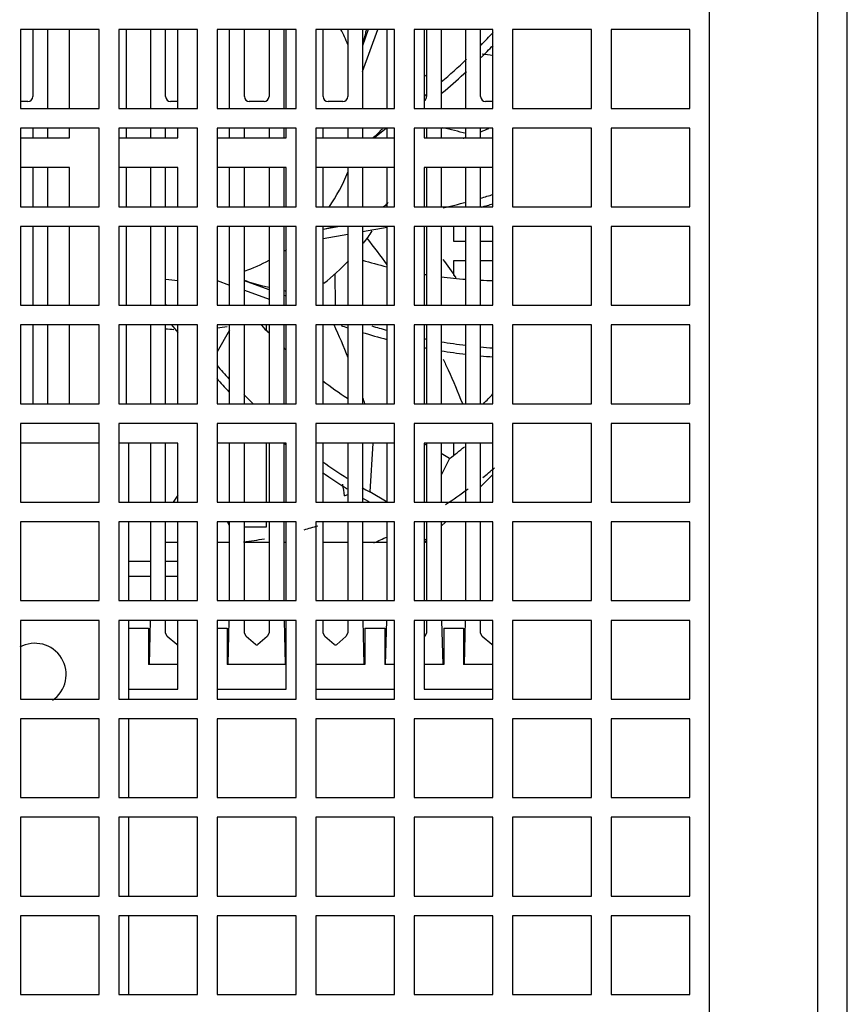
# Model space of a CAD drawing. Header units: millimetres. Extents: x 0 to 2800, y 0 to 2000.
# Tile 22 of 28: x 1135 to 1219, y 1779 to 1879. Entities that reach past the tile are written whole.
import ezdxf

# ---------------------------------------------------------------- set-up
doc = ezdxf.new("R2010")
doc.units = ezdxf.units.MM
doc.header["$LTSCALE"] = 154
doc.layers.get('0').update_dxf_attribs({"linetype": 'CONTINUOUS'})

msp = doc.modelspace()

# ---------------------------------------------------------------- linework, layer by layer
at = {"color": 9, "linetype": 'CONTINUOUS'}
for p, q in [((1215.72, 1692.23), (1215.72, 1926.23)), ((1175.72, 1873.64), (1175.97, 1873.5)), ((1166.66, 1853.41), (1166.68, 1850.23)), ((1155.97, 1847.7), (1154.72, 1845.51)), ((1170.53, 1836.23), (1170.2, 1831.27)), ((1150.72, 1830.95), (1150.24, 1830.23))]:
    msp.add_line(p, q, dxfattribs=at)
at = {"color": 3, "linetype": 'CONTINUOUS'}
for p, q in [((1218.72, 1691.23), (1218.72, 1926.23)), ((1181.47, 1831.78), (1182.72, 1833.03)), ((1177.47, 1827.78), (1177.92, 1828.23)), ((1175.82, 1826.13), (1175.97, 1826.28)), ((1150.72, 1826.13), (1149.47, 1826.13)), ((1155.97, 1826.13), (1154.72, 1826.13)), ((1159.97, 1826.13), (1157.47, 1826.13)), ((1161.72, 1826.13), (1161.47, 1826.13)), ((1167.97, 1826.13), (1165.47, 1826.13)), ((1171.97, 1826.13), (1169.47, 1826.13)), ((1175.82, 1826.13), (1175.72, 1826.13))]:
    msp.add_line(p, q, dxfattribs=at)
at = {"color": 7, "linetype": 'CONTINUOUS'}
for p, q in [((1204.72, 1698.23), (1204.72, 1920.23)), ((1134.72, 1878.23), (1134.72, 1870.23)), ((1142.72, 1878.23), (1134.72, 1878.23)), ((1135.97, 1878.23), (1135.97, 1871.43)), ((1137.47, 1878.23), (1137.47, 1870.23)), ((1139.72, 1870.23), (1139.72, 1878.23)), ((1142.72, 1870.23), (1142.72, 1878.23)), ((1144.72, 1878.23), (1144.72, 1870.23)), ((1152.72, 1878.23), (1144.72, 1878.23)), ((1145.47, 1878.23), (1145.47, 1870.23)), ((1147.97, 1870.23), (1147.97, 1878.23)), ((1149.47, 1871.43), (1149.47, 1878.23)), ((1150.72, 1870.23), (1150.72, 1878.23)), ((1152.72, 1870.23), (1152.72, 1878.23)), ((1154.72, 1878.23), (1154.72, 1870.23)), ((1162.72, 1878.23), (1154.72, 1878.23)), ((1155.97, 1870.23), (1155.97, 1878.23)), ((1157.47, 1871.43), (1157.47, 1878.23)), ((1159.97, 1878.23), (1159.97, 1871.43)), ((1161.47, 1878.23), (1161.47, 1870.23)), ((1161.72, 1870.23), (1161.72, 1878.23)), ((1162.72, 1870.23), (1162.72, 1878.23)), ((1164.72, 1878.23), (1164.72, 1870.23)), ((1172.72, 1878.23), (1164.72, 1878.23)), ((1165.47, 1871.43), (1165.47, 1878.23)), ((1167.97, 1878.23), (1167.97, 1871.43)), ((1170.06, 1878.23), (1169.47, 1876.6)), ((1169.47, 1873.97), (1171.02, 1878.23)), ((1169.47, 1878.23), (1169.47, 1870.23)), ((1171.97, 1870.23), (1171.97, 1878.23)), ((1172.72, 1870.23), (1172.72, 1878.23)), ((1174.72, 1878.23), (1174.72, 1870.23)), ((1182.72, 1878.23), (1174.72, 1878.23)), ((1175.72, 1878.23), (1175.72, 1870.23)), ((1175.97, 1878.23), (1175.97, 1871.43)), ((1177.47, 1878.23), (1177.47, 1870.23)), ((1179.97, 1870.23), (1179.97, 1878.23)), ((1181.47, 1871.43), (1181.47, 1878.23)), ((1182.72, 1870.23), (1182.72, 1878.23)), ((1184.72, 1878.23), (1184.72, 1870.23)), ((1192.72, 1878.23), (1184.72, 1878.23)), ((1192.72, 1870.23), (1192.72, 1878.23)), ((1194.72, 1878.23), (1194.72, 1870.23)), ((1202.72, 1878.23), (1194.72, 1878.23)), ((1202.72, 1870.23), (1202.72, 1878.23)), ((1175.97, 1871.65), (1175.72, 1871.44)), ((1177.47, 1871.73), (1177.86, 1872.06)), ((1135.47, 1870.93), (1134.72, 1870.93)), ((1134.72, 1870.23), (1142.72, 1870.23)), ((1144.72, 1870.23), (1152.72, 1870.23)), ((1150.72, 1870.93), (1149.97, 1870.93)), ((1154.72, 1870.23), (1162.72, 1870.23)), ((1159.47, 1870.93), (1157.97, 1870.93)), ((1164.72, 1870.23), (1172.72, 1870.23)), ((1167.47, 1870.93), (1165.97, 1870.93)), ((1174.72, 1870.23), (1182.72, 1870.23)), ((1182.72, 1870.93), (1181.97, 1870.93)), ((1184.72, 1870.23), (1192.72, 1870.23)), ((1194.72, 1870.23), (1202.72, 1870.23)), ((1134.72, 1868.23), (1134.72, 1860.23)), ((1142.72, 1868.23), (1134.72, 1868.23)), ((1135.97, 1868.23), (1135.97, 1867.23)), ((1137.47, 1868.23), (1137.47, 1867.23)), ((1139.72, 1867.23), (1139.72, 1868.23)), ((1142.72, 1860.23), (1142.72, 1868.23)), ((1144.72, 1868.23), (1144.72, 1860.23)), ((1152.72, 1868.23), (1144.72, 1868.23)), ((1145.47, 1868.23), (1145.47, 1867.23)), ((1147.97, 1867.23), (1147.97, 1868.23)), ((1149.47, 1867.23), (1149.47, 1868.23)), ((1150.72, 1867.23), (1150.72, 1868.23)), ((1152.72, 1860.23), (1152.72, 1868.23)), ((1154.72, 1868.23), (1154.72, 1860.23)), ((1162.72, 1868.23), (1154.72, 1868.23)), ((1155.97, 1867.23), (1155.97, 1868.23)), ((1157.47, 1867.23), (1157.47, 1868.23)), ((1159.97, 1868.23), (1159.97, 1867.23)), ((1161.47, 1868.23), (1161.47, 1867.23)), ((1161.72, 1867.23), (1161.72, 1868.23)), ((1162.72, 1860.23), (1162.72, 1868.23)), ((1164.72, 1868.23), (1164.72, 1860.23)), ((1172.72, 1868.23), (1164.72, 1868.23)), ((1165.47, 1867.23), (1165.47, 1868.23)), ((1167.97, 1868.23), (1167.97, 1867.23)), ((1169.47, 1868.23), (1169.47, 1867.23)), ((1171.89, 1868.23), (1170.7, 1867.23)), ((1171.97, 1867.23), (1171.97, 1868.23)), ((1172.72, 1860.23), (1172.72, 1868.23)), ((1174.72, 1868.23), (1174.72, 1860.23)), ((1182.72, 1868.23), (1174.72, 1868.23)), ((1175.72, 1868.23), (1175.72, 1867.23)), ((1175.97, 1868.23), (1175.97, 1867.23)), ((1177.47, 1868.23), (1177.47, 1867.23)), ((1179.97, 1867.23), (1179.97, 1868.23)), ((1181.47, 1867.23), (1181.47, 1868.23)), ((1182.72, 1860.23), (1182.72, 1868.23)), ((1184.72, 1868.23), (1184.72, 1860.23)), ((1192.72, 1868.23), (1184.72, 1868.23)), ((1192.72, 1860.23), (1192.72, 1868.23)), ((1202.72, 1868.23), (1194.72, 1868.23)), ((1194.72, 1868.23), (1194.72, 1860.23)), ((1202.72, 1860.23), (1202.72, 1868.23)), ((1134.72, 1867.23), (1139.72, 1867.23)), ((1144.72, 1867.23), (1150.72, 1867.23)), ((1154.72, 1867.23), (1161.72, 1867.23)), ((1164.72, 1867.23), (1172.72, 1867.23)), ((1175.72, 1867.23), (1182.72, 1867.23)), ((1139.72, 1864.23), (1134.72, 1864.23)), ((1135.97, 1864.23), (1135.97, 1860.23)), ((1137.47, 1864.23), (1137.47, 1860.23)), ((1139.72, 1860.23), (1139.72, 1864.23)), ((1150.72, 1864.23), (1144.72, 1864.23)), ((1145.47, 1864.23), (1145.47, 1860.23)), ((1147.97, 1860.23), (1147.97, 1864.23)), ((1149.47, 1860.23), (1149.47, 1864.23)), ((1150.72, 1860.23), (1150.72, 1864.23)), ((1161.72, 1864.23), (1154.72, 1864.23)), ((1155.97, 1860.23), (1155.97, 1864.23)), ((1157.47, 1860.23), (1157.47, 1864.23)), ((1159.97, 1864.23), (1159.97, 1860.23)), ((1161.47, 1864.23), (1161.47, 1860.23)), ((1161.72, 1860.23), (1161.72, 1864.23)), ((1172.72, 1864.23), (1164.72, 1864.23)), ((1165.47, 1860.23), (1165.47, 1864.23)), ((1167.97, 1864.23), (1167.97, 1860.23)), ((1169.47, 1864.23), (1169.47, 1860.23)), ((1171.97, 1860.23), (1171.97, 1864.23)), ((1175.72, 1864.23), (1175.72, 1860.23)), ((1182.72, 1864.23), (1175.72, 1864.23)), ((1175.97, 1864.23), (1175.97, 1860.23)), ((1177.47, 1864.23), (1177.47, 1860.23)), ((1179.97, 1860.23), (1179.97, 1864.23)), ((1181.47, 1860.23), (1181.47, 1864.23)), ((1134.72, 1860.23), (1142.72, 1860.23)), ((1144.72, 1860.23), (1152.72, 1860.23)), ((1154.72, 1860.23), (1162.72, 1860.23)), ((1164.72, 1860.23), (1172.72, 1860.23)), ((1174.72, 1860.23), (1182.72, 1860.23)), ((1184.72, 1860.23), (1192.72, 1860.23)), ((1194.72, 1860.23), (1202.72, 1860.23)), ((1134.72, 1858.23), (1134.72, 1850.23)), ((1142.72, 1858.23), (1134.72, 1858.23)), ((1135.97, 1858.23), (1135.97, 1850.23)), ((1137.47, 1858.23), (1137.47, 1850.23)), ((1139.72, 1850.23), (1139.72, 1858.23)), ((1142.72, 1850.23), (1142.72, 1858.23)), ((1144.72, 1858.23), (1144.72, 1850.23)), ((1152.72, 1858.23), (1144.72, 1858.23)), ((1145.47, 1858.23), (1145.47, 1850.23)), ((1147.97, 1850.23), (1147.97, 1858.23)), ((1149.47, 1850.23), (1149.47, 1858.23)), ((1150.72, 1850.23), (1150.72, 1858.23)), ((1152.72, 1850.23), (1152.72, 1858.23)), ((1154.72, 1858.23), (1154.72, 1850.23)), ((1162.72, 1858.23), (1154.72, 1858.23)), ((1155.97, 1850.23), (1155.97, 1858.23)), ((1157.47, 1850.23), (1157.47, 1858.23)), ((1159.97, 1858.23), (1159.97, 1850.23)), ((1161.47, 1858.23), (1161.47, 1850.23)), ((1161.72, 1850.23), (1161.72, 1858.23)), ((1162.72, 1850.23), (1162.72, 1858.23)), ((1164.72, 1858.23), (1164.72, 1850.23)), ((1172.72, 1858.23), (1164.72, 1858.23)), ((1167.16, 1858.23), (1165.47, 1857.93)), ((1165.47, 1850.23), (1165.47, 1858.23)), ((1167.97, 1858.23), (1167.97, 1850.23)), ((1169.47, 1858.23), (1169.47, 1850.23)), ((1171.97, 1850.23), (1171.97, 1858.23)), ((1172.72, 1850.23), (1172.72, 1858.23)), ((1174.72, 1858.23), (1174.72, 1850.23)), ((1182.72, 1858.23), (1174.72, 1858.23)), ((1175.72, 1858.23), (1175.72, 1850.23)), ((1175.97, 1858.23), (1175.97, 1850.23)), ((1177.47, 1858.23), (1177.47, 1850.23)), ((1178.72, 1858.23), (1178.72, 1856.73)), ((1179.97, 1850.23), (1179.97, 1858.23)), ((1181.47, 1850.23), (1181.47, 1858.23)), ((1182.72, 1850.23), (1182.72, 1858.23)), ((1192.72, 1858.23), (1184.72, 1858.23)), ((1184.72, 1858.23), (1184.72, 1850.23)), ((1192.72, 1850.23), (1192.72, 1858.23)), ((1202.72, 1858.23), (1194.72, 1858.23)), ((1194.72, 1858.23), (1194.72, 1850.23)), ((1202.72, 1850.23), (1202.72, 1858.23)), ((1165.47, 1857.02), (1167.97, 1857.46)), ((1169.47, 1857.72), (1171.97, 1858.16)), ((1178.72, 1856.73), (1179.97, 1856.73)), ((1181.47, 1856.73), (1182.72, 1856.73)), ((1179.97, 1854.73), (1178.72, 1854.73)), ((1178.72, 1854.73), (1178.72, 1853.25)), ((1182.72, 1854.73), (1181.47, 1854.73)), ((1154.72, 1852.75), (1155.97, 1852.29)), ((1159.97, 1851.8), (1157.47, 1852.71)), ((1157.47, 1851.75), (1159.97, 1850.84)), ((1161.72, 1851.16), (1161.47, 1851.25)), ((1134.72, 1850.23), (1142.72, 1850.23)), ((1144.72, 1850.23), (1152.72, 1850.23)), ((1149.57, 1850.23), (1149.47, 1850.35)), ((1154.72, 1850.23), (1162.72, 1850.23)), ((1161.47, 1850.29), (1161.64, 1850.23)), ((1164.72, 1850.23), (1172.72, 1850.23)), ((1174.72, 1850.23), (1182.72, 1850.23)), ((1184.72, 1850.23), (1192.72, 1850.23)), ((1194.72, 1850.23), (1202.72, 1850.23)), ((1134.72, 1848.23), (1134.72, 1840.23)), ((1142.72, 1848.23), (1134.72, 1848.23)), ((1135.97, 1848.23), (1135.97, 1840.23)), ((1137.47, 1848.23), (1137.47, 1840.23)), ((1139.72, 1840.23), (1139.72, 1848.23)), ((1142.72, 1840.23), (1142.72, 1848.23)), ((1144.72, 1848.23), (1144.72, 1840.23)), ((1152.72, 1848.23), (1144.72, 1848.23)), ((1145.47, 1848.23), (1145.47, 1840.23)), ((1147.97, 1840.23), (1147.97, 1848.23)), ((1149.47, 1840.23), (1149.47, 1848.23)), ((1150.07, 1848.23), (1150.72, 1847.46)), ((1150.72, 1840.23), (1150.72, 1848.23)), ((1152.72, 1840.23), (1152.72, 1848.23)), ((1154.72, 1848.23), (1154.72, 1840.23)), ((1162.72, 1848.23), (1154.72, 1848.23)), ((1155.97, 1840.23), (1155.97, 1848.23)), ((1157.47, 1840.23), (1157.47, 1848.23)), ((1159.72, 1847.74), (1159.72, 1848.23)), ((1159.97, 1848.23), (1159.97, 1840.23)), ((1161.47, 1848.23), (1161.47, 1840.23)), ((1161.72, 1840.23), (1161.72, 1848.23)), ((1162.72, 1840.23), (1162.72, 1848.23)), ((1164.72, 1848.23), (1164.72, 1840.23)), ((1172.72, 1848.23), (1164.72, 1848.23)), ((1165.47, 1840.23), (1165.47, 1848.23)), ((1167.97, 1848.23), (1167.97, 1840.23)), ((1169.47, 1848.23), (1169.47, 1840.23)), ((1171.97, 1840.23), (1171.97, 1848.23)), ((1172.72, 1840.23), (1172.72, 1848.23)), ((1174.72, 1848.23), (1174.72, 1840.23)), ((1182.72, 1848.23), (1174.72, 1848.23)), ((1175.72, 1848.23), (1175.72, 1840.23)), ((1175.97, 1848.23), (1175.97, 1840.23)), ((1177.47, 1848.23), (1177.47, 1840.23)), ((1179.97, 1840.23), (1179.97, 1848.23)), ((1181.47, 1840.23), (1181.47, 1848.23)), ((1182.72, 1840.23), (1182.72, 1848.23)), ((1192.72, 1848.23), (1184.72, 1848.23)), ((1184.72, 1848.23), (1184.72, 1840.23)), ((1192.72, 1840.23), (1192.72, 1848.23)), ((1202.72, 1848.23), (1194.72, 1848.23)), ((1194.72, 1848.23), (1194.72, 1840.23)), ((1202.72, 1840.23), (1202.72, 1848.23)), ((1134.72, 1840.23), (1142.72, 1840.23)), ((1144.72, 1840.23), (1152.72, 1840.23)), ((1154.72, 1840.23), (1162.72, 1840.23)), ((1164.72, 1840.23), (1172.72, 1840.23)), ((1174.72, 1840.23), (1182.72, 1840.23)), ((1184.72, 1840.23), (1192.72, 1840.23)), ((1194.72, 1840.23), (1202.72, 1840.23)), ((1134.72, 1838.23), (1134.72, 1830.23)), ((1142.72, 1838.23), (1134.72, 1838.23)), ((1142.72, 1830.23), (1142.72, 1838.23)), ((1144.72, 1838.23), (1144.72, 1830.23)), ((1152.72, 1838.23), (1144.72, 1838.23)), ((1152.72, 1830.23), (1152.72, 1838.23)), ((1154.72, 1838.23), (1154.72, 1830.23)), ((1162.72, 1838.23), (1154.72, 1838.23)), ((1162.72, 1830.23), (1162.72, 1838.23)), ((1172.72, 1838.23), (1164.72, 1838.23)), ((1164.72, 1838.23), (1164.72, 1830.23)), ((1172.72, 1830.23), (1172.72, 1838.23)), ((1182.72, 1838.23), (1174.72, 1838.23)), ((1174.72, 1838.23), (1174.72, 1830.23)), ((1182.72, 1830.23), (1182.72, 1838.23)), ((1192.72, 1838.23), (1184.72, 1838.23)), ((1184.72, 1838.23), (1184.72, 1830.23)), ((1192.72, 1830.23), (1192.72, 1838.23)), ((1202.72, 1838.23), (1194.72, 1838.23)), ((1194.72, 1838.23), (1194.72, 1830.23)), ((1202.72, 1830.23), (1202.72, 1838.23)), ((1142.72, 1836.23), (1134.72, 1836.23)), ((1150.72, 1836.23), (1144.72, 1836.23)), ((1145.72, 1830.23), (1145.72, 1836.23)), ((1147.97, 1830.23), (1147.97, 1836.23)), ((1149.47, 1830.23), (1149.47, 1836.23)), ((1150.72, 1830.23), (1150.72, 1836.23)), ((1161.72, 1836.23), (1154.72, 1836.23)), ((1155.97, 1830.23), (1155.97, 1836.23)), ((1157.47, 1830.23), (1157.47, 1836.23)), ((1159.72, 1830.23), (1159.72, 1836.23)), ((1159.97, 1836.23), (1159.97, 1830.23)), ((1161.47, 1836.23), (1161.47, 1830.23)), ((1161.72, 1830.23), (1161.72, 1836.23)), ((1172.72, 1836.23), (1164.72, 1836.23)), ((1165.47, 1830.23), (1165.47, 1836.23)), ((1167.97, 1836.23), (1167.97, 1830.23)), ((1169.47, 1836.23), (1169.47, 1830.23)), ((1171.97, 1830.23), (1171.97, 1836.23)), ((1182.72, 1836.23), (1175.72, 1836.23)), ((1175.72, 1836.23), (1175.72, 1830.23)), ((1175.97, 1836.23), (1175.97, 1830.23)), ((1177.47, 1836.23), (1177.47, 1830.23)), ((1178.72, 1836.23), (1178.72, 1835.05)), ((1179.97, 1830.23), (1179.97, 1836.23)), ((1181.47, 1830.23), (1181.47, 1836.23)), ((1175.97, 1836.03), (1175.72, 1836.17)), ((1178.31, 1834.67), (1177.47, 1835.16)), ((1178.31, 1834.67), (1177.47, 1832.96)), ((1171.97, 1830.25), (1170.2, 1831.27)), ((1134.72, 1830.23), (1142.72, 1830.23)), ((1144.72, 1830.23), (1152.72, 1830.23)), ((1154.72, 1830.23), (1162.72, 1830.23)), ((1164.72, 1830.23), (1172.72, 1830.23)), ((1169.75, 1830.49), (1170.21, 1830.23)), ((1174.72, 1830.23), (1182.72, 1830.23)), ((1184.72, 1830.23), (1192.72, 1830.23)), ((1194.72, 1830.23), (1202.72, 1830.23)), ((1134.72, 1828.23), (1134.72, 1820.23)), ((1142.72, 1828.23), (1134.72, 1828.23)), ((1142.72, 1820.23), (1142.72, 1828.23)), ((1144.72, 1828.23), (1144.72, 1820.23)), ((1152.72, 1828.23), (1144.72, 1828.23)), ((1145.72, 1820.23), (1145.72, 1828.23)), ((1147.97, 1820.23), (1147.97, 1828.23)), ((1149.47, 1820.23), (1149.47, 1828.23)), ((1150.72, 1820.23), (1150.72, 1828.23)), ((1152.72, 1820.23), (1152.72, 1828.23)), ((1154.72, 1828.23), (1154.72, 1820.23)), ((1162.72, 1828.23), (1154.72, 1828.23)), ((1155.97, 1827.88), (1155.76, 1828.23)), ((1155.97, 1820.23), (1155.97, 1828.23)), ((1157.47, 1820.23), (1157.47, 1828.23)), ((1159.72, 1827.73), (1159.72, 1828.23)), ((1159.97, 1828.23), (1159.97, 1820.23)), ((1161.47, 1828.23), (1161.47, 1820.23)), ((1161.72, 1820.23), (1161.72, 1828.23)), ((1162.72, 1820.23), (1162.72, 1828.23)), ((1172.72, 1828.23), (1164.72, 1828.23)), ((1164.72, 1828.23), (1164.72, 1820.23)), ((1165.47, 1820.23), (1165.47, 1828.23)), ((1167.97, 1828.23), (1167.97, 1820.23)), ((1169.47, 1828.23), (1169.47, 1820.23)), ((1171.97, 1820.23), (1171.97, 1828.23)), ((1172.72, 1820.23), (1172.72, 1828.23)), ((1182.72, 1828.23), (1174.72, 1828.23)), ((1174.72, 1828.23), (1174.72, 1820.23)), ((1175.72, 1828.23), (1175.72, 1820.23)), ((1175.97, 1828.23), (1175.97, 1820.23)), ((1177.47, 1828.23), (1177.47, 1820.23)), ((1179.97, 1820.23), (1179.97, 1828.23)), ((1181.47, 1820.23), (1181.47, 1828.23)), ((1182.72, 1820.23), (1182.72, 1828.23)), ((1192.72, 1828.23), (1184.72, 1828.23)), ((1184.72, 1828.23), (1184.72, 1820.23)), ((1192.72, 1820.23), (1192.72, 1828.23)), ((1202.72, 1828.23), (1194.72, 1828.23)), ((1194.72, 1828.23), (1194.72, 1820.23)), ((1202.72, 1820.23), (1202.72, 1828.23)), ((1157.47, 1827.73), (1159.72, 1827.73)), ((1175.92, 1826.23), (1175.72, 1826.23)), ((1145.72, 1824.23), (1147.97, 1824.23)), ((1149.47, 1824.23), (1150.72, 1824.23)), ((1145.72, 1822.73), (1147.97, 1822.73)), ((1149.47, 1822.73), (1150.72, 1822.73)), ((1134.72, 1820.23), (1142.72, 1820.23)), ((1144.72, 1820.23), (1152.72, 1820.23)), ((1154.72, 1820.23), (1162.72, 1820.23)), ((1164.72, 1820.23), (1172.72, 1820.23)), ((1174.72, 1820.23), (1182.72, 1820.23)), ((1184.72, 1820.23), (1192.72, 1820.23)), ((1194.72, 1820.23), (1202.72, 1820.23)), ((1134.72, 1818.23), (1134.72, 1810.23)), ((1142.72, 1818.23), (1134.72, 1818.23)), ((1142.72, 1810.23), (1142.72, 1818.23)), ((1152.72, 1818.23), (1144.72, 1818.23)), ((1144.72, 1818.23), (1144.72, 1810.23)), ((1145.72, 1810.23), (1145.72, 1818.23)), ((1147.82, 1813.73), (1147.94, 1818.23)), ((1149.47, 1816.96), (1149.47, 1818.23)), ((1150.72, 1811.23), (1150.72, 1818.23)), ((1152.72, 1810.23), (1152.72, 1818.23)), ((1162.72, 1818.23), (1154.72, 1818.23)), ((1154.72, 1818.23), (1154.72, 1810.23)), ((1155.82, 1813.73), (1155.94, 1818.23)), ((1157.47, 1816.96), (1157.47, 1818.23)), ((1159.97, 1818.23), (1159.97, 1816.96)), ((1161.5, 1818.23), (1161.62, 1813.73)), ((1161.72, 1811.23), (1161.72, 1818.23)), ((1162.72, 1810.23), (1162.72, 1818.23)), ((1172.72, 1818.23), (1164.72, 1818.23)), ((1164.72, 1818.23), (1164.72, 1810.23)), ((1165.47, 1816.96), (1165.47, 1818.23)), ((1167.97, 1818.23), (1167.97, 1816.96)), ((1169.5, 1818.23), (1169.62, 1813.73)), ((1171.82, 1813.73), (1171.94, 1818.23)), ((1172.72, 1810.23), (1172.72, 1818.23)), ((1182.72, 1818.23), (1174.72, 1818.23)), ((1174.72, 1818.23), (1174.72, 1810.23)), ((1175.72, 1818.23), (1175.72, 1811.23)), ((1175.97, 1818.23), (1175.97, 1816.96)), ((1177.5, 1818.23), (1177.62, 1813.73)), ((1179.82, 1813.73), (1179.94, 1818.23)), ((1181.47, 1816.96), (1181.47, 1818.23)), ((1182.72, 1810.23), (1182.72, 1818.23)), ((1192.72, 1818.23), (1184.72, 1818.23)), ((1184.72, 1818.23), (1184.72, 1810.23)), ((1192.72, 1810.23), (1192.72, 1818.23)), ((1202.72, 1818.23), (1194.72, 1818.23)), ((1194.72, 1818.23), (1194.72, 1810.23)), ((1202.72, 1810.23), (1202.72, 1818.23)), ((1145.72, 1817.43), (1147.72, 1817.43)), ((1147.72, 1817.43), (1147.72, 1813.73)), ((1154.72, 1817.43), (1155.72, 1817.43)), ((1155.72, 1817.43), (1155.72, 1813.73)), ((1169.72, 1817.43), (1171.72, 1817.43)), ((1169.72, 1817.43), (1169.72, 1813.73)), ((1171.72, 1817.43), (1171.72, 1813.73)), ((1177.72, 1817.43), (1179.72, 1817.43)), ((1177.72, 1817.43), (1177.72, 1813.73)), ((1179.72, 1817.43), (1179.72, 1813.73)), ((1149.64, 1816.58), (1149.47, 1816.96)), ((1150.59, 1815.78), (1149.64, 1816.58)), ((1157.64, 1816.58), (1157.47, 1816.96)), ((1158.59, 1815.78), (1157.64, 1816.58)), ((1159.79, 1816.58), (1158.85, 1815.78)), ((1159.97, 1816.96), (1159.79, 1816.58)), ((1165.64, 1816.58), (1165.47, 1816.96)), ((1166.59, 1815.78), (1165.64, 1816.58)), ((1167.79, 1816.58), (1166.85, 1815.78)), ((1167.97, 1816.96), (1167.79, 1816.58)), ((1175.79, 1816.58), (1175.72, 1816.52)), ((1175.97, 1816.96), (1175.79, 1816.58)), ((1181.64, 1816.58), (1181.47, 1816.96)), ((1182.59, 1815.78), (1181.64, 1816.58)), ((1150.72, 1813.73), (1147.72, 1813.73)), ((1161.72, 1813.73), (1155.72, 1813.73)), ((1169.72, 1813.73), (1164.72, 1813.73)), ((1172.72, 1813.73), (1171.72, 1813.73)), ((1177.72, 1813.73), (1175.72, 1813.73)), ((1182.72, 1813.73), (1179.72, 1813.73)), ((1145.72, 1811.23), (1150.72, 1811.23)), ((1154.72, 1811.23), (1161.72, 1811.23)), ((1164.72, 1811.23), (1172.72, 1811.23)), ((1175.72, 1811.23), (1182.72, 1811.23)), ((1134.72, 1810.23), (1142.72, 1810.23)), ((1144.72, 1810.23), (1152.72, 1810.23)), ((1154.72, 1810.23), (1162.72, 1810.23)), ((1164.72, 1810.23), (1172.72, 1810.23)), ((1174.72, 1810.23), (1182.72, 1810.23)), ((1184.72, 1810.23), (1192.72, 1810.23)), ((1194.72, 1810.23), (1202.72, 1810.23)), ((1142.72, 1808.23), (1134.72, 1808.23)), ((1134.72, 1808.23), (1134.72, 1800.23)), ((1142.72, 1800.23), (1142.72, 1808.23)), ((1152.72, 1808.23), (1144.72, 1808.23)), ((1144.72, 1808.23), (1144.72, 1800.23)), ((1145.72, 1800.23), (1145.72, 1808.23)), ((1152.72, 1800.23), (1152.72, 1808.23)), ((1162.72, 1808.23), (1154.72, 1808.23)), ((1154.72, 1808.23), (1154.72, 1800.23)), ((1162.72, 1800.23), (1162.72, 1808.23)), ((1172.72, 1808.23), (1164.72, 1808.23)), ((1164.72, 1808.23), (1164.72, 1800.23)), ((1172.72, 1800.23), (1172.72, 1808.23)), ((1182.72, 1808.23), (1174.72, 1808.23)), ((1174.72, 1808.23), (1174.72, 1800.23)), ((1182.72, 1800.23), (1182.72, 1808.23)), ((1192.72, 1808.23), (1184.72, 1808.23)), ((1184.72, 1808.23), (1184.72, 1800.23)), ((1192.72, 1800.23), (1192.72, 1808.23)), ((1202.72, 1808.23), (1194.72, 1808.23)), ((1194.72, 1808.23), (1194.72, 1800.23)), ((1202.72, 1800.23), (1202.72, 1808.23)), ((1134.72, 1800.23), (1142.72, 1800.23)), ((1144.72, 1800.23), (1152.72, 1800.23)), ((1154.72, 1800.23), (1162.72, 1800.23)), ((1164.72, 1800.23), (1172.72, 1800.23)), ((1174.72, 1800.23), (1182.72, 1800.23)), ((1184.72, 1800.23), (1192.72, 1800.23)), ((1194.72, 1800.23), (1202.72, 1800.23)), ((1142.72, 1798.23), (1134.72, 1798.23)), ((1134.72, 1798.23), (1134.72, 1790.23)), ((1142.72, 1790.23), (1142.72, 1798.23)), ((1152.72, 1798.23), (1144.72, 1798.23)), ((1144.72, 1798.23), (1144.72, 1790.23)), ((1145.72, 1790.23), (1145.72, 1798.23)), ((1152.72, 1790.23), (1152.72, 1798.23)), ((1162.72, 1798.23), (1154.72, 1798.23)), ((1154.72, 1798.23), (1154.72, 1790.23)), ((1162.72, 1790.23), (1162.72, 1798.23)), ((1172.72, 1798.23), (1164.72, 1798.23)), ((1164.72, 1798.23), (1164.72, 1790.23)), ((1172.72, 1790.23), (1172.72, 1798.23)), ((1182.72, 1798.23), (1174.72, 1798.23)), ((1174.72, 1798.23), (1174.72, 1790.23)), ((1182.72, 1790.23), (1182.72, 1798.23)), ((1192.72, 1798.23), (1184.72, 1798.23)), ((1184.72, 1798.23), (1184.72, 1790.23)), ((1192.72, 1790.23), (1192.72, 1798.23)), ((1202.72, 1798.23), (1194.72, 1798.23)), ((1194.72, 1798.23), (1194.72, 1790.23)), ((1202.72, 1790.23), (1202.72, 1798.23)), ((1134.72, 1790.23), (1142.72, 1790.23)), ((1144.72, 1790.23), (1152.72, 1790.23)), ((1154.72, 1790.23), (1162.72, 1790.23)), ((1164.72, 1790.23), (1172.72, 1790.23)), ((1174.72, 1790.23), (1182.72, 1790.23)), ((1184.72, 1790.23), (1192.72, 1790.23)), ((1194.72, 1790.23), (1202.72, 1790.23)), ((1142.72, 1788.23), (1134.72, 1788.23)), ((1134.72, 1788.23), (1134.72, 1780.23)), ((1142.72, 1780.23), (1142.72, 1788.23)), ((1152.72, 1788.23), (1144.72, 1788.23)), ((1144.72, 1788.23), (1144.72, 1780.23)), ((1145.72, 1780.23), (1145.72, 1788.23)), ((1152.72, 1780.23), (1152.72, 1788.23)), ((1162.72, 1788.23), (1154.72, 1788.23)), ((1154.72, 1788.23), (1154.72, 1780.23)), ((1162.72, 1780.23), (1162.72, 1788.23)), ((1172.72, 1788.23), (1164.72, 1788.23)), ((1164.72, 1788.23), (1164.72, 1780.23)), ((1172.72, 1780.23), (1172.72, 1788.23)), ((1182.72, 1788.23), (1174.72, 1788.23)), ((1174.72, 1788.23), (1174.72, 1780.23)), ((1182.72, 1780.23), (1182.72, 1788.23)), ((1192.72, 1788.23), (1184.72, 1788.23)), ((1184.72, 1788.23), (1184.72, 1780.23)), ((1192.72, 1780.23), (1192.72, 1788.23)), ((1202.72, 1788.23), (1194.72, 1788.23)), ((1194.72, 1788.23), (1194.72, 1780.23)), ((1202.72, 1780.23), (1202.72, 1788.23)), ((1134.72, 1780.23), (1142.72, 1780.23)), ((1144.72, 1780.23), (1152.72, 1780.23)), ((1154.72, 1780.23), (1162.72, 1780.23)), ((1164.72, 1780.23), (1172.72, 1780.23)), ((1174.72, 1780.23), (1182.72, 1780.23)), ((1184.72, 1780.23), (1192.72, 1780.23)), ((1194.72, 1780.23), (1202.72, 1780.23))]:
    msp.add_line(p, q, dxfattribs=at)
at = {"color": 9, "linetype": 'CONTINUOUS'}
for centre, radius, start, end in [((1151.72, 1870.23), 17.5, 21.7131, 27.2717), ((1173.53, 1812.6), 63.65, 81.6888, 82.6995), ((1160.79, 1797.71), 72.54, 74.6574, 76.5737), ((1151.72, 1870.23), 17.5, 325.0588, 338.2335), ((1119.82, 1816.92), 64.2, 35.6624, 38.6708), ((1151.72, 1870.23), 17.5, 303.9448, 304.9359), ((1151.72, 1870.23), 17.5, 289.2362, 298.1857), ((1151.72, 1870.23), 17.5, 262.6093, 266.7167), ((1100.18, 1817.71), 73.08, 21.8256, 24.6955), ((1096.53, 1816.34), 76.98, 18.091, 18.5509)]:
    msp.add_arc(centre, radius, start, end, dxfattribs=at)
at = {"color": 7, "linetype": 'CONTINUOUS'}
for centre, radius, start, end in [((1138.71, 1918.71), 60, 315.5035, 317.2047), ((1138.71, 1918.71), 60.9, 314.6751, 316.2896), ((1138.71, 1918.71), 60, 310.2477, 313.5361), ((1138.71, 1918.71), 60.9, 310, 312.7355), ((1135.47, 1871.43), 0.5, 270, 360), ((1149.97, 1871.43), 0.5, 180, 270), ((1157.97, 1871.43), 0.5, 180, 270), ((1159.47, 1871.43), 0.5, 270, 360), ((1165.97, 1871.43), 0.5, 180, 270), ((1167.47, 1871.43), 0.5, 270, 360), ((1175.47, 1871.43), 0.5, 300.0106, 360), ((1181.97, 1871.43), 0.5, 180, 270), ((1163.21, 1914.4), 50, 291.4507, 292.4361), ((1163.21, 1914.4), 50, 289.2442, 289.6065), ((1164.7, 1918.72), 60, 286.2382, 287.4918), ((1164.7, 1918.72), 60, 282.4833, 284.7683), ((1164.7, 1918.72), 60.9, 286.0602, 287.2213), ((1158, 1892.62), 35.45, 282.1789, 284.0681), ((1151.72, 1870.23), 22.5, 322.4951, 326.4275), ((1151.72, 1870.23), 22.5, 307.8691, 316.4778), ((1183.75, 1902.73), 50, 253.3904, 256.3556), ((1139.07, 1826.3), 48.03, 33.7904, 36.537), ((1183.75, 1902.73), 50, 260.7422, 261.0326), ((1183.75, 1902.73), 50, 262.7747, 265.6547), ((1183.75, 1902.73), 50, 267.3752, 268.8113), ((1164.02, 1867.81), 16.28, 261.0615, 261.9248), ((1195.71, 1882.36), 50, 223.0945, 224.2985), ((1187.2, 1905.73), 60.9, 250.913, 251.5706), ((1151.72, 1870.23), 22.5, 264.229, 266.4275), ((1151.72, 1870.23), 22.5, 277.705, 280.2319), ((1187.2, 1905.73), 60.9, 253.0456, 255.499), ((1187.2, 1905.73), 60, 253.7461, 255.2749), ((1187.2, 1905.73), 60, 258.947, 259.1898), ((1187.2, 1905.73), 60, 260.6467, 263.072), ((1195.71, 1882.36), 50, 226.7243, 227.1283), ((1187.2, 1905.73), 60.9, 259.1119, 259.3511), ((1187.2, 1905.73), 60.9, 260.7864, 263.1756), ((1187.2, 1905.73), 60, 264.5081, 265.7024), ((1187.2, 1905.73), 60.9, 264.5891, 265.7657), ((1200.2, 1883.23), 60, 220.6697, 222.4132), ((1200.2, 1883.23), 60.9, 221.6078, 223.3233), ((1195.71, 1882.36), 50, 232.7403, 236.2472), ((1200.2, 1883.23), 60, 224.5004, 225.8312), ((1151.72, 1870.23), 42.45, 315.0266, 316.918), ((1200.2, 1883.23), 60.9, 230.6331, 230.7332), ((1151.72, 1870.23), 44.4, 306.7936, 309.2718), ((1200.2, 1883.23), 60, 234.584, 237.44), ((1200.2, 1883.23), 60.9, 235.1699, 237.9851), ((1151.72, 1870.23), 48, 308.617, 310.4801), ((1087.77, 1821.78), 80.37, 6.4963, 7.3385), ((1200.2, 1883.23), 60, 239.158, 240), ((1151.72, 1870.23), 48, 303.0507, 306.3857), ((1151.72, 1870.23), 42.45, 292.0173, 292.5022), ((1200.2, 1883.23), 60.9, 239.6792, 240), ((1151.72, 1870.23), 44.4, 285.4286, 287.312), ((1151.72, 1870.23), 44.4, 277.3429, 280.1017), ((1151.72, 1870.23), 48, 293.1733, 294.9858), ((1151.72, 1870.23), 50, 298.6943, 299.0291), ((1136.19, 1812.73), 3.17, 304.2393, 119.2168), ((1150.72, 1815.93), 0.2, 229.6358, 270), ((1158.72, 1815.93), 0.2, 229.6358, 310.3642), ((1166.72, 1815.93), 0.2, 229.6358, 310.3642), ((1182.72, 1815.93), 0.2, 229.6358, 270)]:
    msp.add_arc(centre, radius, start, end, dxfattribs=at)
for points, knots in [([(1169.85, 1878.23), (1169.82, 1878.12), (1169.71, 1877.64), (1169.58, 1877.17), (1169.47, 1876.82)], [0, 0, 0, 0, 0.246798, 1, 1, 1, 1]), ([(1171.55, 1868.23), (1171.47, 1868.14), (1171.15, 1867.81), (1170.82, 1867.47), (1170.56, 1867.23)], [0, 0, 0, 0, 0.246592, 1, 1, 1, 1]), ([(1172.05, 1860.66), (1172.03, 1860.62), (1171.89, 1860.46), (1171.74, 1860.33), (1171.61, 1860.23)], [0, 0, 0, 0, 0.223994, 1, 1, 1, 1]), ([(1159.97, 1852.04), (1159.76, 1852.08), (1158.92, 1852.29), (1158.09, 1852.54), (1157.47, 1852.74)], [0, 0, 0, 0, 0.244822, 1, 1, 1, 1])]:
    msp.add_open_spline(points, degree=3, knots=knots, dxfattribs=at)
at = {"color": 9, "linetype": 'CONTINUOUS'}
msp.add_open_spline([(1177.65, 1844.77), (1177.83, 1844.4), (1178.52, 1842.92), (1179.16, 1841.41), (1179.61, 1840.27)], degree=3, knots=[0, 0, 0, 0, 0.248952, 1, 1, 1, 1], dxfattribs=at)

doc.saveas('drawing.dxf')
